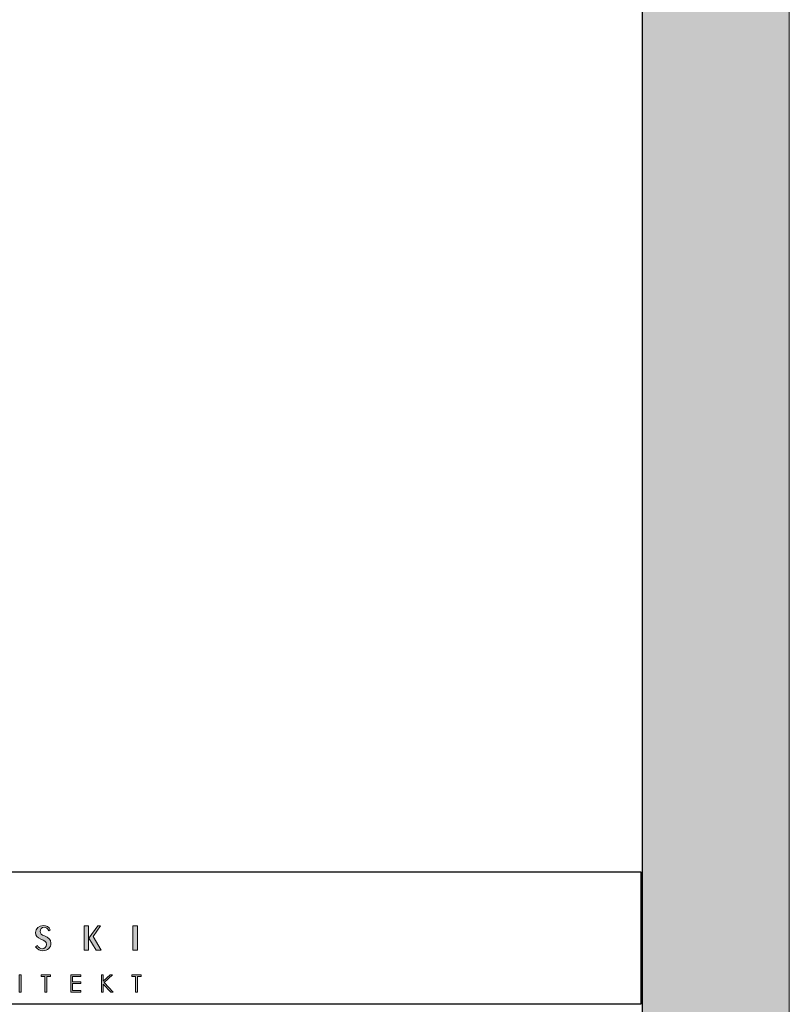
# Model space of a CAD drawing. Header units: millimetres. Extents: x 80301 to 146489, y -78581 to -28273.
# Tile 65 of 135: x 122150 to 122673, y -71576 to -70907. Entities that reach past the tile are written whole.
import ezdxf

# ---------------------------------------------------------------- set-up
doc = ezdxf.new("R2010")
doc.units = ezdxf.units.MM
doc.layers.get('0').update_dxf_attribs({"lineweight": 0})
doc.layers.add('A-opisram.ART', color=250, linetype='Continuous', lineweight=0)
doc.layers.add('opis..KF', color=250, linetype='Continuous', lineweight=15)
doc.layers.add('A-pomocram.ART', color=254, linetype='Continuous', lineweight=0, plot=False)
doc.layers.add('A-przekrycieram.ART', color=7, linetype='Continuous', lineweight=0, true_color=0xffffff)

# ---------------------------------------------------------------- blocks, each defined once
blk = doc.blocks.new('*U1557')
at = {"layer": 'A-przekrycieram.ART'}
h = blk.add_hatch(color=256, dxfattribs=at)
h.dxf.hatch_style = 1
h.paths.add_polyline_path([(0, 2970), (6000, 2970), (6000, 0), (0, 0)])
h.paths.add_polyline_path([(200, 2870), (5900, 2870), (5900, 100), (200, 100)], flags=16)
at = {"layer": 'A-opisram.ART', "lineweight": 30}
blk.add_lwpolyline([(200, 2870), (5900, 2870), (5900, 100), (200, 100)], close=True, dxfattribs=at)
at = {"layer": 'A-pomocram.ART'}
blk.add_lwpolyline([(0, 2970), (6000, 2970), (6000, 0), (0, 0)], close=True, dxfattribs=at)
blk = doc.blocks.new('A$C3E4B4AA6')
at = {"layer": 'opis..KF', "lineweight": 0}
h = blk.add_hatch(color=256, dxfattribs=at)
h.dxf.hatch_style = 1
edge = h.paths.add_edge_path()
edge.add_spline(control_points=[(487.4, 46.07), (487.4, 49.21), (485.45, 50.31), (482.45, 51.6), (482.45, 51.6), (480.41, 52.48), (479.16, 53.28), (479.16, 55.04), (479.16, 55.04), (479.16, 56.87), (480.41, 58.11), (482.16, 58.11), (482.16, 58.11), (483.79, 58.11), (485.04, 57.18), (485.67, 55.45), (485.67, 55.45), (485.67, 55.45), (486.86, 56.26), (486.86, 56.26), (486.86, 56.26), (485.94, 58.33), (483.99, 59.5), (481.48, 59.5), (481.48, 59.5), (478.07, 59.5), (475.8, 57.18), (475.8, 54.09), (475.8, 54.09), (475.8, 51.63), (477.12, 50.31), (479.82, 49.19), (479.82, 49.19), (482.28, 48.19), (483.96, 47.53), (483.96, 45.22), (483.96, 45.22), (483.96, 43.32), (482.65, 41.91), (480.68, 41.91), (480.68, 41.91), (479.29, 41.91), (477.95, 42.76), (477.12, 44.34), (477.12, 44.34), (477.12, 44.34), (475.78, 43.39), (475.78, 43.39), (475.78, 43.39), (477.12, 41.35), (478.9, 40.44), (481.38, 40.44), (481.38, 40.44), (484.84, 40.44), (487.4, 42.78), (487.4, 46.07)], knot_values=[0, 0, 0, 0, 0.066667, 0.066667, 0.066667, 0.066767, 0.133333, 0.133333, 0.133333, 0.133433, 0.2, 0.2, 0.2, 0.2001, 0.266667, 0.266667, 0.266667, 0.266767, 0.333333, 0.333333, 0.333333, 0.333433, 0.4, 0.4, 0.4, 0.4001, 0.466667, 0.466667, 0.466667, 0.466767, 0.533333, 0.533333, 0.533333, 0.533433, 0.6, 0.6, 0.6, 0.6001, 0.666667, 0.666667, 0.666667, 0.666767, 0.733333, 0.733333, 0.733333, 0.733433, 0.8, 0.8, 0.8, 0.8001, 0.866667, 0.866667, 0.866667, 0.866767, 1, 1, 1, 1], degree=3, periodic=0)
h = blk.add_hatch(color=256, dxfattribs=at)
h.dxf.hatch_style = 1
edge = h.paths.add_edge_path()
edge.add_spline(control_points=[(525.43, 40.88), (525.43, 40.88), (519.17, 51.29), (519.17, 51.29), (519.17, 51.29), (519.17, 51.29), (524.87, 59.11), (524.87, 59.11), (524.87, 59.11), (524.87, 59.11), (522.77, 59.11), (522.77, 59.11), (522.77, 59.11), (522.77, 59.11), (516.05, 50.02), (516.05, 50.02), (516.05, 50.02), (516.05, 50.02), (521.43, 40.88), (521.43, 40.88), (521.43, 40.88), (521.43, 40.88), (525.43, 40.88), (525.43, 40.88)], knot_values=[0, 0, 0, 0, 0.142857, 0.142857, 0.142857, 0.142957, 0.285714, 0.285714, 0.285714, 0.285814, 0.428571, 0.428571, 0.428571, 0.428671, 0.571429, 0.571429, 0.571429, 0.571529, 0.714286, 0.714286, 0.714286, 0.714386, 1, 1, 1, 1], degree=3, periodic=0)
edge = h.paths.add_edge_path()
edge.add_spline(control_points=[(515.85, 40.88), (515.85, 40.88), (515.85, 59.11), (515.85, 59.11), (515.85, 59.11), (515.85, 59.11), (512.47, 59.11), (512.47, 59.11), (512.47, 59.11), (512.47, 59.11), (512.47, 40.88), (512.47, 40.88), (512.47, 40.88), (512.47, 40.88), (515.85, 40.88), (515.85, 40.88)], knot_values=[0, 0, 0, 0, 0.2, 0.2, 0.2, 0.2001, 0.4, 0.4, 0.4, 0.4001, 0.6, 0.6, 0.6, 0.6001, 1, 1, 1, 1], degree=3, periodic=0)
h = blk.add_hatch(color=256, dxfattribs=at)
h.dxf.hatch_style = 1
edge = h.paths.add_edge_path()
edge.add_spline(control_points=[(552.64, 40.88), (552.64, 40.88), (552.64, 59.11), (552.64, 59.11), (552.64, 59.11), (552.64, 59.11), (549.3, 59.11), (549.3, 59.11), (549.3, 59.11), (549.3, 59.11), (549.3, 40.88), (549.3, 40.88), (549.3, 40.88), (549.3, 40.88), (552.64, 40.88), (552.64, 40.88)], knot_values=[0, 0, 0, 0, 0.2, 0.2, 0.2, 0.2001, 0.4, 0.4, 0.4, 0.4001, 0.6, 0.6, 0.6, 0.6001, 1, 1, 1, 1], degree=3, periodic=0)
h = blk.add_hatch(color=256, dxfattribs=at)
h.dxf.hatch_style = 1
edge = h.paths.add_edge_path()
edge.add_spline(control_points=[(463.51, 22.31), (463.51, 22.31), (464.83, 22.31), (464.83, 22.31), (464.83, 22.31), (464.83, 22.31), (464.83, 9.18), (464.83, 9.18), (464.83, 9.18), (464.83, 9.18), (463.51, 9.18), (463.51, 9.18), (463.51, 9.18), (463.51, 9.18), (463.51, 22.31), (463.51, 22.31)], knot_values=[0, 0, 0, 0, 0.2, 0.2, 0.2, 0.2001, 0.4, 0.4, 0.4, 0.4001, 0.6, 0.6, 0.6, 0.6001, 1, 1, 1, 1], degree=3, periodic=0)
h = blk.add_hatch(color=256, dxfattribs=at)
h.dxf.hatch_style = 1
edge = h.paths.add_edge_path()
edge.add_spline(control_points=[(479.91, 21.03), (479.91, 21.03), (479.91, 22.31), (479.91, 22.31), (479.91, 22.31), (479.91, 22.31), (487.09, 22.31), (487.09, 22.31), (487.09, 22.31), (487.09, 22.31), (487.09, 21.03), (487.09, 21.03), (487.09, 21.03), (487.09, 21.03), (484.17, 21.03), (484.17, 21.03), (484.17, 21.03), (484.17, 21.03), (484.17, 9.18), (484.17, 9.18), (484.17, 9.18), (484.17, 9.18), (482.83, 9.18), (482.83, 9.18), (482.83, 9.18), (482.83, 9.18), (482.83, 21.03), (482.83, 21.03), (482.83, 21.03), (482.83, 21.03), (479.91, 21.03), (479.91, 21.03)], knot_values=[0, 0, 0, 0, 0.111111, 0.111111, 0.111111, 0.111211, 0.222222, 0.222222, 0.222222, 0.222322, 0.333333, 0.333333, 0.333333, 0.333433, 0.444444, 0.444444, 0.444444, 0.444544, 0.555556, 0.555556, 0.555556, 0.555656, 0.666667, 0.666667, 0.666667, 0.666767, 0.777778, 0.777778, 0.777778, 0.777878, 1, 1, 1, 1], degree=3, periodic=0)
h = blk.add_hatch(color=256, dxfattribs=at)
h.dxf.hatch_style = 1
edge = h.paths.add_edge_path()
edge.add_spline(control_points=[(502.38, 22.31), (502.38, 22.31), (509.9, 22.31), (509.9, 22.31), (509.9, 22.31), (509.9, 22.31), (509.9, 21.03), (509.9, 21.03), (509.9, 21.03), (509.9, 21.03), (503.7, 21.03), (503.7, 21.03), (503.7, 21.03), (503.7, 21.03), (503.7, 16.92), (503.7, 16.92), (503.7, 16.92), (503.7, 16.92), (509.84, 16.92), (509.84, 16.92), (509.84, 16.92), (509.84, 16.92), (509.84, 15.64), (509.84, 15.64), (509.84, 15.64), (509.84, 15.64), (503.7, 15.64), (503.7, 15.64), (503.7, 15.64), (503.7, 15.64), (503.7, 10.46), (503.7, 10.46), (503.7, 10.46), (503.7, 10.46), (509.84, 10.46), (509.84, 10.46), (509.84, 10.46), (509.84, 10.46), (509.84, 9.18), (509.84, 9.18), (509.84, 9.18), (509.84, 9.18), (502.38, 9.18), (502.38, 9.18), (502.38, 9.18), (502.38, 9.18), (502.38, 22.31), (502.38, 22.31)], knot_values=[0, 0, 0, 0, 0.076923, 0.076923, 0.076923, 0.077023, 0.153846, 0.153846, 0.153846, 0.153946, 0.230769, 0.230769, 0.230769, 0.230869, 0.307692, 0.307692, 0.307692, 0.307792, 0.384615, 0.384615, 0.384615, 0.384715, 0.461538, 0.461538, 0.461538, 0.461638, 0.538462, 0.538462, 0.538462, 0.538562, 0.615385, 0.615385, 0.615385, 0.615485, 0.692308, 0.692308, 0.692308, 0.692408, 0.769231, 0.769231, 0.769231, 0.769331, 0.846154, 0.846154, 0.846154, 0.846254, 1, 1, 1, 1], degree=3, periodic=0)
h = blk.add_hatch(color=256, dxfattribs=at)
h.dxf.hatch_style = 1
edge = h.paths.add_edge_path()
edge.add_spline(control_points=[(525.54, 22.31), (525.54, 22.31), (526.88, 22.31), (526.88, 22.31), (526.88, 22.31), (526.88, 22.31), (526.88, 17.39), (526.88, 17.39), (526.88, 17.39), (526.88, 17.39), (532.14, 22.31), (532.14, 22.31), (532.14, 22.31), (532.14, 22.31), (533.91, 22.31), (533.91, 22.31), (533.91, 22.31), (533.91, 22.31), (527.58, 16.42), (527.58, 16.42), (527.58, 16.42), (527.58, 16.42), (534.4, 9.18), (534.4, 9.18), (534.4, 9.18), (534.4, 9.18), (532.65, 9.18), (532.65, 9.18), (532.65, 9.18), (532.65, 9.18), (526.88, 15.32), (526.88, 15.32), (526.88, 15.32), (526.88, 15.32), (526.88, 9.18), (526.88, 9.18), (526.88, 9.18), (526.88, 9.18), (525.54, 9.18), (525.54, 9.18), (525.54, 9.18), (525.54, 9.18), (525.54, 22.31), (525.54, 22.31)], knot_values=[0, 0, 0, 0, 0.083333, 0.083333, 0.083333, 0.083433, 0.166667, 0.166667, 0.166667, 0.166767, 0.25, 0.25, 0.25, 0.2501, 0.333333, 0.333333, 0.333333, 0.333433, 0.416667, 0.416667, 0.416667, 0.416767, 0.5, 0.5, 0.5, 0.5001, 0.583333, 0.583333, 0.583333, 0.583433, 0.666667, 0.666667, 0.666667, 0.666767, 0.75, 0.75, 0.75, 0.7501, 0.833333, 0.833333, 0.833333, 0.833433, 1, 1, 1, 1], degree=3, periodic=0)
h = blk.add_hatch(color=256, dxfattribs=at)
h.dxf.hatch_style = 1
edge = h.paths.add_edge_path()
edge.add_spline(control_points=[(548.42, 21.03), (548.42, 21.03), (548.42, 22.31), (548.42, 22.31), (548.42, 22.31), (548.42, 22.31), (555.61, 22.31), (555.61, 22.31), (555.61, 22.31), (555.61, 22.31), (555.61, 21.03), (555.61, 21.03), (555.61, 21.03), (555.61, 21.03), (552.68, 21.03), (552.68, 21.03), (552.68, 21.03), (552.68, 21.03), (552.68, 9.18), (552.68, 9.18), (552.68, 9.18), (552.68, 9.18), (551.35, 9.18), (551.35, 9.18), (551.35, 9.18), (551.35, 9.18), (551.35, 21.03), (551.35, 21.03), (551.35, 21.03), (551.35, 21.03), (548.42, 21.03), (548.42, 21.03)], knot_values=[0, 0, 0, 0, 0.111111, 0.111111, 0.111111, 0.111211, 0.222222, 0.222222, 0.222222, 0.222322, 0.333333, 0.333333, 0.333333, 0.333433, 0.444444, 0.444444, 0.444444, 0.444544, 0.555556, 0.555556, 0.555556, 0.555656, 0.666667, 0.666667, 0.666667, 0.666767, 0.777778, 0.777778, 0.777778, 0.777878, 1, 1, 1, 1], degree=3, periodic=0)
at = {"layer": 'opis..KF', "lineweight": 30}
blk.add_lwpolyline([(0, 100), (933, 100), (933, 0), (0, 0)], close=True, dxfattribs=at)
at = {"layer": 'opis..KF', "lineweight": 0}
for points, knots in [([(487.4, 46.07), (487.4, 49.21), (485.45, 50.31), (482.45, 51.6), (482.45, 51.6), (480.41, 52.48), (479.16, 53.28), (479.16, 55.04), (479.16, 55.04), (479.16, 56.87), (480.41, 58.11), (482.16, 58.11), (482.16, 58.11), (483.79, 58.11), (485.04, 57.18), (485.67, 55.45), (485.67, 55.45), (485.67, 55.45), (486.86, 56.26), (486.86, 56.26), (486.86, 56.26), (485.94, 58.33), (483.99, 59.5), (481.48, 59.5), (481.48, 59.5), (478.07, 59.5), (475.8, 57.18), (475.8, 54.09), (475.8, 54.09), (475.8, 51.63), (477.12, 50.31), (479.82, 49.19), (479.82, 49.19), (482.28, 48.19), (483.96, 47.53), (483.96, 45.22), (483.96, 45.22), (483.96, 43.32), (482.65, 41.91), (480.68, 41.91), (480.68, 41.91), (479.29, 41.91), (477.95, 42.76), (477.12, 44.34), (477.12, 44.34), (477.12, 44.34), (475.78, 43.39), (475.78, 43.39), (475.78, 43.39), (477.12, 41.35), (478.9, 40.44), (481.38, 40.44), (481.38, 40.44), (484.84, 40.44), (487.4, 42.78), (487.4, 46.07)], [0, 0, 0, 0, 0.066667, 0.066667, 0.066667, 0.066667, 0.133333, 0.133333, 0.133333, 0.133333, 0.2, 0.2, 0.2, 0.2, 0.266667, 0.266667, 0.266667, 0.266667, 0.333333, 0.333333, 0.333333, 0.333333, 0.4, 0.4, 0.4, 0.4, 0.466667, 0.466667, 0.466667, 0.466667, 0.533333, 0.533333, 0.533333, 0.533333, 0.6, 0.6, 0.6, 0.6, 0.666667, 0.666667, 0.666667, 0.666667, 0.733333, 0.733333, 0.733333, 0.733333, 0.8, 0.8, 0.8, 0.8, 0.866667, 0.866667, 0.866667, 0.866667, 1, 1, 1, 1]), ([(515.85, 40.88), (515.85, 40.88), (515.85, 59.11), (515.85, 59.11), (515.85, 59.11), (515.85, 59.11), (512.47, 59.11), (512.47, 59.11), (512.47, 59.11), (512.47, 59.11), (512.47, 40.88), (512.47, 40.88), (512.47, 40.88), (512.47, 40.88), (515.85, 40.88), (515.85, 40.88)], [0, 0, 0, 0, 0.2, 0.2, 0.2, 0.2, 0.4, 0.4, 0.4, 0.4, 0.6, 0.6, 0.6, 0.6, 1, 1, 1, 1]), ([(525.43, 40.88), (525.43, 40.88), (519.17, 51.29), (519.17, 51.29), (519.17, 51.29), (519.17, 51.29), (524.87, 59.11), (524.87, 59.11), (524.87, 59.11), (524.87, 59.11), (522.77, 59.11), (522.77, 59.11), (522.77, 59.11), (522.77, 59.11), (516.05, 50.02), (516.05, 50.02), (516.05, 50.02), (516.05, 50.02), (521.43, 40.88), (521.43, 40.88), (521.43, 40.88), (521.43, 40.88), (525.43, 40.88), (525.43, 40.88)], [0, 0, 0, 0, 0.142857, 0.142857, 0.142857, 0.142857, 0.285714, 0.285714, 0.285714, 0.285714, 0.428571, 0.428571, 0.428571, 0.428571, 0.571429, 0.571429, 0.571429, 0.571429, 0.714286, 0.714286, 0.714286, 0.714286, 1, 1, 1, 1]), ([(552.64, 40.88), (552.64, 40.88), (552.64, 59.11), (552.64, 59.11), (552.64, 59.11), (552.64, 59.11), (549.3, 59.11), (549.3, 59.11), (549.3, 59.11), (549.3, 59.11), (549.3, 40.88), (549.3, 40.88), (549.3, 40.88), (549.3, 40.88), (552.64, 40.88), (552.64, 40.88)], [0, 0, 0, 0, 0.2, 0.2, 0.2, 0.2, 0.4, 0.4, 0.4, 0.4, 0.6, 0.6, 0.6, 0.6, 1, 1, 1, 1]), ([(463.51, 22.31), (463.51, 22.31), (464.83, 22.31), (464.83, 22.31), (464.83, 22.31), (464.83, 22.31), (464.83, 9.18), (464.83, 9.18), (464.83, 9.18), (464.83, 9.18), (463.51, 9.18), (463.51, 9.18), (463.51, 9.18), (463.51, 9.18), (463.51, 22.31), (463.51, 22.31)], [0, 0, 0, 0, 0.2, 0.2, 0.2, 0.2, 0.4, 0.4, 0.4, 0.4, 0.6, 0.6, 0.6, 0.6, 1, 1, 1, 1]), ([(479.91, 21.03), (479.91, 21.03), (479.91, 22.31), (479.91, 22.31), (479.91, 22.31), (479.91, 22.31), (487.09, 22.31), (487.09, 22.31), (487.09, 22.31), (487.09, 22.31), (487.09, 21.03), (487.09, 21.03), (487.09, 21.03), (487.09, 21.03), (484.17, 21.03), (484.17, 21.03), (484.17, 21.03), (484.17, 21.03), (484.17, 9.18), (484.17, 9.18), (484.17, 9.18), (484.17, 9.18), (482.83, 9.18), (482.83, 9.18), (482.83, 9.18), (482.83, 9.18), (482.83, 21.03), (482.83, 21.03), (482.83, 21.03), (482.83, 21.03), (479.91, 21.03), (479.91, 21.03)], [0, 0, 0, 0, 0.111111, 0.111111, 0.111111, 0.111111, 0.222222, 0.222222, 0.222222, 0.222222, 0.333333, 0.333333, 0.333333, 0.333333, 0.444444, 0.444444, 0.444444, 0.444444, 0.555556, 0.555556, 0.555556, 0.555556, 0.666667, 0.666667, 0.666667, 0.666667, 0.777778, 0.777778, 0.777778, 0.777778, 1, 1, 1, 1]), ([(502.38, 22.31), (502.38, 22.31), (509.9, 22.31), (509.9, 22.31), (509.9, 22.31), (509.9, 22.31), (509.9, 21.03), (509.9, 21.03), (509.9, 21.03), (509.9, 21.03), (503.7, 21.03), (503.7, 21.03), (503.7, 21.03), (503.7, 21.03), (503.7, 16.92), (503.7, 16.92), (503.7, 16.92), (503.7, 16.92), (509.84, 16.92), (509.84, 16.92), (509.84, 16.92), (509.84, 16.92), (509.84, 15.64), (509.84, 15.64), (509.84, 15.64), (509.84, 15.64), (503.7, 15.64), (503.7, 15.64), (503.7, 15.64), (503.7, 15.64), (503.7, 10.46), (503.7, 10.46), (503.7, 10.46), (503.7, 10.46), (509.84, 10.46), (509.84, 10.46), (509.84, 10.46), (509.84, 10.46), (509.84, 9.18), (509.84, 9.18), (509.84, 9.18), (509.84, 9.18), (502.38, 9.18), (502.38, 9.18), (502.38, 9.18), (502.38, 9.18), (502.38, 22.31), (502.38, 22.31)], [0, 0, 0, 0, 0.076923, 0.076923, 0.076923, 0.076923, 0.153846, 0.153846, 0.153846, 0.153846, 0.230769, 0.230769, 0.230769, 0.230769, 0.307692, 0.307692, 0.307692, 0.307692, 0.384615, 0.384615, 0.384615, 0.384615, 0.461538, 0.461538, 0.461538, 0.461538, 0.538462, 0.538462, 0.538462, 0.538462, 0.615385, 0.615385, 0.615385, 0.615385, 0.692308, 0.692308, 0.692308, 0.692308, 0.769231, 0.769231, 0.769231, 0.769231, 0.846154, 0.846154, 0.846154, 0.846154, 1, 1, 1, 1]), ([(525.54, 22.31), (525.54, 22.31), (526.88, 22.31), (526.88, 22.31), (526.88, 22.31), (526.88, 22.31), (526.88, 17.39), (526.88, 17.39), (526.88, 17.39), (526.88, 17.39), (532.14, 22.31), (532.14, 22.31), (532.14, 22.31), (532.14, 22.31), (533.91, 22.31), (533.91, 22.31), (533.91, 22.31), (533.91, 22.31), (527.58, 16.42), (527.58, 16.42), (527.58, 16.42), (527.58, 16.42), (534.4, 9.18), (534.4, 9.18), (534.4, 9.18), (534.4, 9.18), (532.65, 9.18), (532.65, 9.18), (532.65, 9.18), (532.65, 9.18), (526.88, 15.32), (526.88, 15.32), (526.88, 15.32), (526.88, 15.32), (526.88, 9.18), (526.88, 9.18), (526.88, 9.18), (526.88, 9.18), (525.54, 9.18), (525.54, 9.18), (525.54, 9.18), (525.54, 9.18), (525.54, 22.31), (525.54, 22.31)], [0, 0, 0, 0, 0.083333, 0.083333, 0.083333, 0.083333, 0.166667, 0.166667, 0.166667, 0.166667, 0.25, 0.25, 0.25, 0.25, 0.333333, 0.333333, 0.333333, 0.333333, 0.416667, 0.416667, 0.416667, 0.416667, 0.5, 0.5, 0.5, 0.5, 0.583333, 0.583333, 0.583333, 0.583333, 0.666667, 0.666667, 0.666667, 0.666667, 0.75, 0.75, 0.75, 0.75, 0.833333, 0.833333, 0.833333, 0.833333, 1, 1, 1, 1]), ([(548.42, 21.03), (548.42, 21.03), (548.42, 22.31), (548.42, 22.31), (548.42, 22.31), (548.42, 22.31), (555.61, 22.31), (555.61, 22.31), (555.61, 22.31), (555.61, 22.31), (555.61, 21.03), (555.61, 21.03), (555.61, 21.03), (555.61, 21.03), (552.68, 21.03), (552.68, 21.03), (552.68, 21.03), (552.68, 21.03), (552.68, 9.18), (552.68, 9.18), (552.68, 9.18), (552.68, 9.18), (551.35, 9.18), (551.35, 9.18), (551.35, 9.18), (551.35, 9.18), (551.35, 21.03), (551.35, 21.03), (551.35, 21.03), (551.35, 21.03), (548.42, 21.03), (548.42, 21.03)], [0, 0, 0, 0, 0.111111, 0.111111, 0.111111, 0.111111, 0.222222, 0.222222, 0.222222, 0.222222, 0.333333, 0.333333, 0.333333, 0.333333, 0.444444, 0.444444, 0.444444, 0.444444, 0.555556, 0.555556, 0.555556, 0.555556, 0.666667, 0.666667, 0.666667, 0.666667, 0.777778, 0.777778, 0.777778, 0.777778, 1, 1, 1, 1])]:
    blk.add_open_spline(points, degree=3, knots=knots, dxfattribs=at)

msp = doc.modelspace()

# ---------------------------------------------------------------- block references
msp.add_blockref('*U1557', (116672.82, -72216.94))
at = {"layer": 'opis..KF', "xscale": 0.8999999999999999, "yscale": 0.8999999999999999, "zscale": 0.8999999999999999}
msp.add_blockref('A$C3E4B4AA6', (121732.26, -71575.69), dxfattribs=at)

doc.saveas('drawing.dxf')
